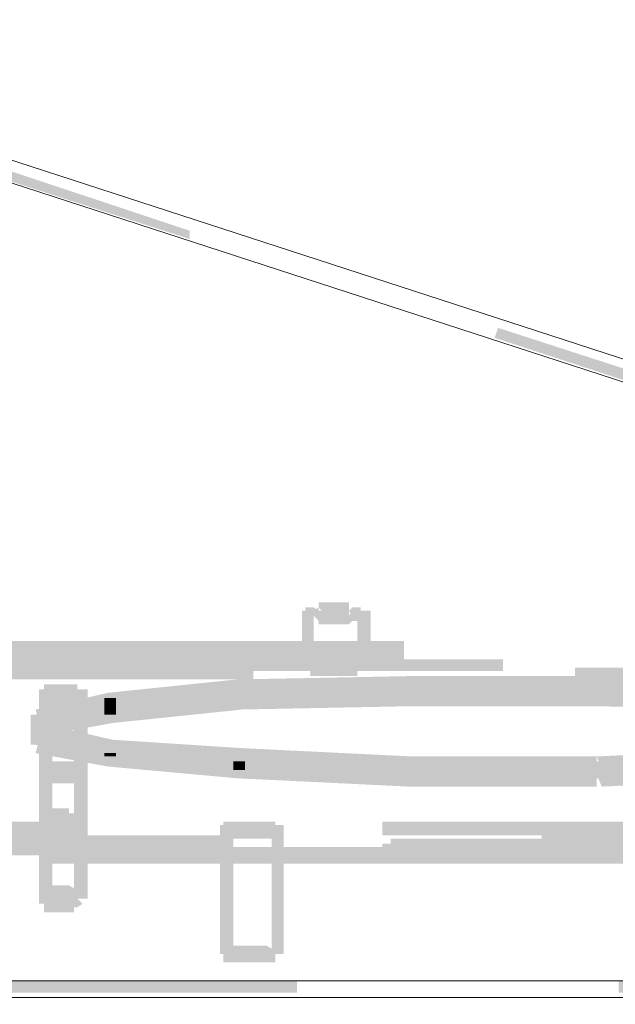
# Model space of a CAD drawing. Header units: millimetres. Extents: x -91 to 1961, y -1152 to 358.
# Tile 225 of 256: x 149 to 155, y 174 to 184. Entities that reach past the tile are written whole.
import ezdxf

# ---------------------------------------------------------------- set-up
doc = ezdxf.new("R2010")
doc.units = ezdxf.units.MM
doc.header["$MEASUREMENT"] = 0
doc.layers.get('0').update_dxf_attribs({"linetype": 'CONTINUOUS'})

msp = doc.modelspace()

# ---------------------------------------------------------------- hatches: boundary and pattern name
at = {"true_color": 0xaaaaaa}
h = msp.add_hatch(color=253, dxfattribs=at)
h.paths.add_polyline_path([(144.9314, 183.9952), (150.9536, 181.9933), (150.9536, 181.9106), (144.8983, 183.8629)])
h.paths.add_polyline_path([(153.9978, 181.0337), (160.0201, 179.0815), (160.0201, 178.9491), (153.9647, 180.9345)])
h.paths.add_polyline_path([(163.0643, 178.0557), (169.0866, 176.12), (169.0866, 176.0207), (163.0312, 177.973)])
h = msp.add_hatch(color=253, dxfattribs=at)
h.paths.add_polyline_path([(152.393, 178.188), (152.3434, 178.188), (152.3103, 178.188), (152.3103, 178.3204), (152.3434, 178.3204), (152.393, 178.3204)])
h.paths.add_polyline_path([(152.3103, 178.188), (152.2606, 178.188), (152.2606, 178.3204), (152.3103, 178.3204)])
h.paths.add_polyline_path([(152.2606, 178.188), (152.2276, 178.188), (152.2276, 178.3204), (152.2606, 178.3204)])
h.paths.add_polyline_path([(152.2606, 178.2377), (152.2276, 178.188), (152.1779, 178.2377), (152.2276, 178.2708)])
h.paths.add_polyline_path([(152.1779, 178.1384), (152.1448, 178.1384), (152.1448, 178.2708), (152.1779, 178.2708)])
h.paths.add_polyline_path([(152.1448, 178.1384), (152.0952, 178.1384), (152.0952, 178.2708), (152.1448, 178.2708)])
h = msp.add_hatch(color=253, dxfattribs=at)
h.paths.add_polyline_path([(152.6412, 178.1384), (152.6081, 178.1384), (152.6081, 178.2708), (152.6412, 178.2708)])
h.paths.add_polyline_path([(152.6081, 178.1384), (152.5584, 178.1384), (152.5584, 178.2708), (152.6081, 178.2708)])
h.paths.add_polyline_path([(152.5584, 178.188), (152.5254, 178.2377), (152.5584, 178.2708), (152.6081, 178.2377)])
h.paths.add_polyline_path([(152.5254, 178.188), (152.4757, 178.188), (152.4757, 178.3204), (152.5254, 178.3204)])
h.paths.add_polyline_path([(152.4757, 178.188), (152.4426, 178.188), (152.4426, 178.3204), (152.4757, 178.3204)])
h.paths.add_polyline_path([(152.4426, 178.188), (152.393, 178.188), (152.393, 178.3204), (152.4426, 178.3204)])
for points in [[(152.0621, 178.2377), (152.0621, 177.8075), (152.1779, 177.8075), (152.1779, 178.2377)], [(152.0952, 177.8075), (152.0952, 177.7579), (152.2276, 177.7579), (152.2276, 177.8075)], [(150.1429, 177.427), (151.4169, 177.5593), (151.4665, 177.427), (150.1926, 177.2946)], [(151.4169, 177.5593), (153.121, 177.5924), (153.121, 177.4601), (151.4169, 177.427)], [(153.0713, 177.5593), (153.0713, 177.4601), (153.2037, 177.4601), (153.2037, 177.5593)], [(154.974, 177.5924), (156.6781, 177.5593), (156.6781, 177.427), (154.974, 177.4601)], [(151.4665, 177.3443), (150.1926, 177.2119), (150.1429, 177.3443), (151.4169, 177.4601)], [(151.4665, 177.3443), (150.1926, 177.2119), (150.1429, 177.3443), (151.4169, 177.4601)], [(153.121, 177.3774), (151.4169, 177.3443), (151.4169, 177.4601), (153.121, 177.5097)], [(153.121, 177.3774), (151.4169, 177.3443), (151.4169, 177.4601), (153.121, 177.5097)], [(153.121, 177.5097), (153.121, 177.3774), (154.974, 177.3774), (154.974, 177.5097)], [(156.6781, 177.3443), (154.974, 177.3774), (154.974, 177.5097), (156.6781, 177.4601)], [(156.6781, 177.3443), (154.974, 177.3774), (154.974, 177.5097), (156.6781, 177.4601)], [(149.4315, 177.2615), (150.1429, 177.427), (150.1926, 177.2946), (149.4646, 177.1292)], [(150.1098, 177.3774), (150.1098, 177.2946), (150.2256, 177.2946), (150.2256, 177.3774)], [(150.1429, 177.2615), (151.4169, 177.3774), (151.4665, 177.2615), (150.1926, 177.1292)], [(151.4169, 177.3774), (153.121, 177.427), (153.121, 177.2946), (151.4169, 177.2615)], [(154.974, 177.427), (156.6781, 177.3774), (156.6781, 177.2615), (154.974, 177.2946)], [(150.1926, 177.2119), (149.4646, 177.0796), (149.4315, 177.2119), (150.1429, 177.3443)], [(150.1926, 177.2119), (149.4646, 177.0796), (149.4315, 177.2119), (150.1429, 177.3443)], [(149.4315, 177.1292), (150.1429, 177.2615), (150.1926, 177.1292), (149.4646, 176.9968)], [(150.1098, 177.2946), (150.1098, 177.2119), (150.2256, 177.2119), (150.2256, 177.2946)], [(150.1429, 176.8314), (149.4315, 176.9968), (149.4646, 177.1292), (150.1926, 176.9637)], [(149.4646, 177.0465), (150.1926, 176.881), (150.1429, 176.7487), (149.4315, 176.9141)], [(149.4646, 177.0465), (150.1926, 176.9141), (150.1429, 176.7983), (149.4315, 176.9141)], [(150.1429, 176.699), (149.4315, 176.8314), (149.4646, 176.9637), (150.1926, 176.8314)], [(151.4169, 176.7487), (150.1429, 176.8314), (150.1926, 176.9637), (151.4665, 176.881)], [(150.1926, 176.9141), (151.4665, 176.7983), (151.4169, 176.6659), (150.1429, 176.7983)], [(150.1926, 176.881), (151.4665, 176.7983), (151.4169, 176.6659), (150.1429, 176.7487)], [(153.121, 176.6659), (151.4169, 176.7487), (151.4665, 176.881), (153.1541, 176.7983)], [(156.7112, 176.7487), (155.0236, 176.6659), (154.974, 176.7983), (156.6781, 176.881)], [(150.1098, 176.8314), (150.1098, 176.7983), (150.2256, 176.7983), (150.2256, 176.8314)], [(151.4169, 176.5832), (150.1429, 176.699), (150.1926, 176.8314), (151.4665, 176.699)], [(151.4665, 176.7983), (153.1541, 176.699), (153.121, 176.5832), (151.4169, 176.6659)], [(151.4665, 176.7983), (153.1541, 176.699), (153.121, 176.5832), (151.4169, 176.6659)], [(153.121, 176.7983), (153.121, 176.6659), (154.974, 176.6659), (154.974, 176.7983)], [(154.974, 176.699), (156.6781, 176.7983), (156.7112, 176.6659), (155.0236, 176.5832)], [(154.974, 176.699), (156.6781, 176.7983), (156.7112, 176.6659), (155.0236, 176.5832)], [(149.4646, 176.699), (149.4646, 175.4416), (149.5969, 175.4416), (149.5969, 176.699)], [(149.812, 176.699), (149.812, 175.4416), (149.9444, 175.4416), (149.9444, 176.699)], [(151.3838, 176.7487), (151.3838, 176.6659), (151.4996, 176.6659), (151.4996, 176.7487)], [(153.121, 176.5005), (151.4169, 176.5832), (151.4665, 176.699), (153.1541, 176.6163)], [(153.121, 176.699), (153.121, 176.5832), (154.974, 176.5832), (154.974, 176.699)], [(156.7112, 176.5832), (155.0236, 176.5005), (154.974, 176.6163), (156.6781, 176.699)]]:
    msp.add_hatch(color=253, dxfattribs=at).paths.add_polyline_path(points)
h = msp.add_hatch(color=253, dxfattribs=at)
h.paths.add_polyline_path([(152.0952, 178.2708), (152.1448, 178.2708), (152.1448, 178.1384), (152.0952, 178.1384)])
h.paths.add_polyline_path([(152.1448, 178.2708), (152.1779, 178.2708), (152.2276, 178.2377), (152.2606, 178.188), (152.2276, 178.2377), (152.2606, 178.2377), (152.3103, 178.2377), (152.3434, 178.2377), (152.393, 178.2377), (152.4426, 178.2377), (152.4757, 178.2377), (152.5254, 178.2377), (152.5254, 178.188), (152.5584, 178.2377), (152.5584, 178.2708), (152.6081, 178.2708), (152.6081, 178.1384), (152.5584, 178.1384), (152.6081, 178.188), (152.5584, 178.1384), (152.5254, 178.1053), (152.4757, 178.1053), (152.4426, 178.1053), (152.393, 178.1053), (152.3434, 178.1053), (152.3103, 178.1053), (152.2606, 178.1053), (152.2276, 178.1053), (152.2276, 178.1384), (152.1779, 178.188), (152.1779, 178.1384), (152.1448, 178.1384)])
h.paths.add_polyline_path([(152.6081, 178.2708), (152.6412, 178.2708), (152.6412, 178.1384), (152.6081, 178.1384)])
h = msp.add_hatch(color=253, dxfattribs=at)
h.paths.add_polyline_path([(154.9409, 177.5593), (155.0567, 177.5593), (155.0567, 177.4601), (154.9409, 177.4601)])
h.paths.add_polyline_path([(152.6081, 178.2377), (152.7404, 178.2377), (152.7404, 177.8075), (152.6081, 177.8075)])
h = msp.add_hatch(color=253, dxfattribs=at)
h.paths.add_polyline_path([(127.1458, 177.9399), (133.499, 177.9399), (133.499, 177.8075), (127.1458, 177.8075)])
h.paths.add_polyline_path([(136.6756, 177.9399), (143.0287, 177.9399), (143.0287, 177.8075), (136.6756, 177.8075)])
h.paths.add_polyline_path([(146.2053, 177.9399), (152.5584, 177.9399), (152.5584, 177.8075), (146.2053, 177.8075)])
h.paths.add_polyline_path([(155.735, 177.9399), (162.0882, 177.9399), (162.0882, 177.8075), (155.735, 177.8075)])
h = msp.add_hatch(color=253, dxfattribs=at)
h.paths.add_polyline_path([(127.1458, 177.9399), (133.499, 177.9399), (133.499, 177.8075), (127.1458, 177.8075)])
h.paths.add_polyline_path([(136.6756, 177.9399), (143.0287, 177.9399), (143.0287, 177.8075), (136.6756, 177.8075)])
h.paths.add_polyline_path([(146.2053, 177.9399), (152.5584, 177.9399), (152.5584, 177.8075), (146.2053, 177.8075)])
h.paths.add_polyline_path([(155.735, 177.9399), (162.0882, 177.9399), (162.0882, 177.8075), (155.735, 177.8075)])
h = msp.add_hatch(color=253, dxfattribs=at)
h.paths.add_polyline_path([(162.6011, 177.8075), (156.2479, 177.8075), (156.2479, 177.9399), (162.6011, 177.9399)])
h.paths.add_polyline_path([(153.0713, 177.8075), (146.7182, 177.8075), (146.7182, 177.9399), (153.0713, 177.9399)])
h.paths.add_polyline_path([(143.5416, 177.8075), (137.1884, 177.8075), (137.1884, 177.9399), (143.5416, 177.9399)])
h.paths.add_polyline_path([(134.0119, 177.8075), (127.6587, 177.8075), (127.6587, 177.9399), (134.0119, 177.9399)])
h = msp.add_hatch(color=253, dxfattribs=at)
h.paths.add_polyline_path([(151.2514, 176.12), (151.3838, 176.12), (151.3838, 174.846), (151.2514, 174.846)])
h.paths.add_polyline_path([(127.1458, 177.8902), (127.2782, 177.8902), (127.2782, 177.8075), (127.1458, 177.8075)])
h = msp.add_hatch(color=253, dxfattribs=at)
h.paths.add_polyline_path([(127.1458, 177.8572), (133.499, 177.8572), (133.499, 177.7248), (127.1458, 177.7248)])
h.paths.add_polyline_path([(136.6756, 177.8572), (143.0287, 177.8572), (143.0287, 177.7248), (136.6756, 177.7248)])
h.paths.add_polyline_path([(146.2053, 177.8572), (152.5584, 177.8572), (152.5584, 177.7248), (146.2053, 177.7248)])
h.paths.add_polyline_path([(155.735, 177.8572), (162.0882, 177.8572), (162.0882, 177.7248), (155.735, 177.7248)])
h = msp.add_hatch(color=253, dxfattribs=at)
h.paths.add_polyline_path([(162.6011, 177.7248), (156.2479, 177.7248), (156.2479, 177.8572), (162.6011, 177.8572)])
h.paths.add_polyline_path([(153.0713, 177.7248), (146.7182, 177.7248), (146.7182, 177.8572), (153.0713, 177.8572)])
h.paths.add_polyline_path([(143.5416, 177.7248), (137.1884, 177.7248), (137.1884, 177.8572), (143.5416, 177.8572)])
h.paths.add_polyline_path([(134.0119, 177.7248), (127.6587, 177.7248), (127.6587, 177.8572), (134.0119, 177.8572)])
h = msp.add_hatch(color=253, dxfattribs=at)
h.paths.add_polyline_path([(152.6412, 177.7579), (152.6081, 177.8075), (152.6081, 177.7579), (152.5584, 177.7579), (152.4757, 177.7579), (152.393, 177.7579), (152.3103, 177.7579), (152.2276, 177.7579), (152.1448, 177.7579), (152.1779, 177.8075), (152.1448, 177.7579), (152.0952, 177.8075), (152.1448, 177.8572), (152.1448, 177.8902), (152.2276, 177.8902), (152.3103, 177.8902), (152.393, 177.8902), (152.4757, 177.8902), (152.5584, 177.8902), (152.6081, 177.8902), (152.6412, 177.8572), (152.6908, 177.8075)])
h.paths.add_polyline_path([(152.0952, 177.8572), (152.1448, 177.8572), (152.2276, 177.8572), (152.3103, 177.8572), (152.393, 177.8572), (152.4757, 177.8572), (152.5584, 177.8572), (152.6081, 177.8572), (152.6412, 177.8572), (152.6412, 177.7248), (152.6081, 177.7248), (152.5584, 177.7248), (152.4757, 177.7248), (152.393, 177.7248), (152.3103, 177.7248), (152.2276, 177.7248), (152.1448, 177.7248), (152.0952, 177.7248)])
h = msp.add_hatch(color=253, dxfattribs=at)
h.paths.add_polyline_path([(152.5584, 177.8075), (152.5584, 177.8572), (152.6908, 177.8572), (152.6908, 177.8075)])
h.paths.add_polyline_path([(152.6081, 177.7579), (152.5584, 177.7579), (152.5584, 177.8902), (152.6081, 177.8902)])
h.paths.add_polyline_path([(152.5584, 177.7579), (152.5254, 177.7579), (152.4757, 177.7579), (152.4757, 177.8902), (152.5254, 177.8902), (152.5584, 177.8902)])
h.paths.add_polyline_path([(152.4757, 177.7579), (152.4426, 177.7579), (152.393, 177.7579), (152.3434, 177.7579), (152.3103, 177.7579), (152.2606, 177.7579), (152.2606, 177.8902), (152.3103, 177.8902), (152.3434, 177.8902), (152.393, 177.8902), (152.4426, 177.8902), (152.4757, 177.8902)])
h.paths.add_polyline_path([(152.2606, 177.7579), (152.2276, 177.7579), (152.1779, 177.7579), (152.1779, 177.8902), (152.2276, 177.8902), (152.2606, 177.8902)])
h.paths.add_polyline_path([(152.1779, 177.7579), (152.1448, 177.7579), (152.1448, 177.8902), (152.1779, 177.8902)])
h.paths.add_polyline_path([(152.2276, 177.8572), (152.2276, 177.8075), (152.0952, 177.8075), (152.0952, 177.8572)])
h = msp.add_hatch(color=253, dxfattribs=at)
h.paths.add_polyline_path([(154.9409, 176.7487), (155.0567, 176.7487), (155.0567, 176.6659), (154.9409, 176.6659)])
h.paths.add_polyline_path([(162.5514, 177.8902), (162.6838, 177.8902), (162.6838, 177.8075), (162.5514, 177.8075)])
h.paths.add_polyline_path([(169.2851, 141.6409), (169.3844, 141.6409), (169.3844, 141.5085), (169.2851, 141.5085)])
h = msp.add_hatch(color=253, dxfattribs=at)
h.paths.add_polyline_path([(128.6348, 177.7579), (134.988, 177.7579), (134.988, 177.6421), (128.6348, 177.6421)])
h.paths.add_polyline_path([(138.1646, 177.7579), (144.5177, 177.7579), (144.5177, 177.6421), (138.1646, 177.6421)])
h.paths.add_polyline_path([(147.6943, 177.7579), (154.0475, 177.7579), (154.0475, 177.6421), (147.6943, 177.6421)])
h.paths.add_polyline_path([(157.224, 177.7579), (161.112, 177.7579), (161.112, 177.6421), (157.224, 177.6421)])
h = msp.add_hatch(color=253, dxfattribs=at)
h.paths.add_polyline_path([(152.5584, 177.7579), (152.6908, 177.7579), (152.6908, 177.6752), (152.5584, 177.6752)])
h.paths.add_polyline_path([(133.0357, 177.427), (133.1681, 177.427), (133.1681, 177.3443), (133.0357, 177.3443)])
h.paths.add_polyline_path([(158.2002, 175.4416), (158.316, 175.4416), (158.316, 175.392), (158.2002, 175.392)])
h = msp.add_hatch(color=253, dxfattribs=at)
h.paths.add_polyline_path([(151.7643, 176.12), (151.8801, 176.12), (151.8801, 174.846), (151.7643, 174.846)])
h.paths.add_polyline_path([(136.5597, 176.6659), (136.6756, 176.6659), (136.6756, 176.5832), (136.5597, 176.5832)])
h.paths.add_polyline_path([(137.0561, 177.8075), (137.1884, 177.8075), (137.1884, 177.7579), (137.0561, 177.7579)])
h = msp.add_hatch(color=253, dxfattribs=at)
h.paths.add_polyline_path([(149.812, 177.4601), (149.9444, 177.4601), (149.9444, 176.699), (149.812, 176.699)])
h.paths.add_polyline_path([(137.023, 177.8075), (137.1388, 177.8075), (137.1388, 177.7248), (137.023, 177.7248)])
h.paths.add_polyline_path([(151.3838, 176.8314), (151.4996, 176.8314), (151.4996, 176.7487), (151.3838, 176.7487)])
h = msp.add_hatch(color=253, dxfattribs=at)
h.paths.add_polyline_path([(154.9409, 177.4601), (155.0567, 177.4601), (155.0567, 177.3774), (154.9409, 177.3774)])
h.paths.add_polyline_path([(152.0952, 177.7579), (152.2276, 177.7579), (152.2276, 177.6752), (152.0952, 177.6752)])
h.paths.add_polyline_path([(142.5324, 177.1292), (142.6482, 177.1292), (142.6482, 176.7487), (142.5324, 176.7487)])
h = msp.add_hatch(color=253, dxfattribs=at)
h.paths.add_polyline_path([(145.0306, 177.427), (145.1464, 177.427), (145.1464, 176.9637), (145.0306, 176.9637)])
h.paths.add_polyline_path([(152.5584, 177.8075), (152.6908, 177.8075), (152.6908, 177.7579), (152.5584, 177.7579)])
h = msp.add_hatch(color=253, dxfattribs=at)
h.paths.add_polyline_path([(145.0637, 175.2265), (145.1961, 175.2265), (145.1961, 174.7137), (145.0637, 174.7137)])
h.paths.add_polyline_path([(152.6081, 177.8075), (152.7404, 177.8075), (152.7404, 177.7248), (152.6081, 177.7248)])
h = msp.add_hatch(color=253, dxfattribs=at)
h.paths.add_polyline_path([(156.6284, 176.8314), (156.7608, 176.8314), (156.7608, 176.7487), (156.6284, 176.7487)])
h.paths.add_polyline_path([(152.0621, 177.8075), (152.1779, 177.8075), (152.1779, 177.7248), (152.0621, 177.7248)])
h = msp.add_hatch(color=253, dxfattribs=at)
h.paths.add_polyline_path([(152.393, 177.6752), (152.3434, 177.6752), (152.3103, 177.6752), (152.3103, 177.8075), (152.3434, 177.8075), (152.393, 177.8075)])
h.paths.add_polyline_path([(152.3103, 177.6752), (152.2606, 177.6752), (152.2606, 177.8075), (152.3103, 177.8075)])
h.paths.add_polyline_path([(152.2606, 177.6752), (152.2276, 177.6752), (152.2276, 177.8075), (152.2606, 177.8075)])
h.paths.add_polyline_path([(152.2276, 177.6752), (152.1779, 177.6752), (152.1779, 177.8075), (152.2276, 177.8075)])
h.paths.add_polyline_path([(152.1779, 177.6752), (152.1448, 177.6752), (152.1448, 177.8075), (152.1779, 177.8075)])
h.paths.add_polyline_path([(152.1779, 177.7248), (152.1448, 177.6752), (152.0952, 177.7248), (152.1448, 177.7579)])
h = msp.add_hatch(color=253, dxfattribs=at)
h.paths.add_polyline_path([(152.0952, 177.7579), (152.1448, 177.7579), (152.1448, 177.6421), (152.0952, 177.6421)])
h.paths.add_polyline_path([(152.1448, 177.7579), (152.1779, 177.7579), (152.2276, 177.7579), (152.2606, 177.7579), (152.3103, 177.7579), (152.3434, 177.7579), (152.393, 177.7579), (152.4426, 177.7579), (152.4757, 177.7579), (152.5254, 177.7579), (152.5584, 177.7579), (152.6081, 177.7579), (152.6081, 177.6421), (152.5584, 177.6421), (152.5254, 177.6421), (152.4757, 177.6421), (152.4426, 177.6421), (152.393, 177.6421), (152.3434, 177.6421), (152.3103, 177.6421), (152.2606, 177.6421), (152.2276, 177.6421), (152.1779, 177.6421), (152.1448, 177.6421)])
h.paths.add_polyline_path([(152.6081, 177.7579), (152.6412, 177.7579), (152.6412, 177.6421), (152.6081, 177.6421)])
h = msp.add_hatch(color=253, dxfattribs=at)
h.paths.add_polyline_path([(152.6081, 177.6752), (152.5584, 177.6752), (152.5584, 177.8075), (152.6081, 177.8075)])
h.paths.add_polyline_path([(152.5584, 177.6752), (152.5254, 177.6752), (152.4757, 177.6752), (152.4757, 177.8075), (152.5254, 177.8075), (152.5584, 177.8075)])
h.paths.add_polyline_path([(152.4757, 177.6752), (152.4426, 177.6752), (152.393, 177.6752), (152.3434, 177.6752), (152.3103, 177.6752), (152.2606, 177.6752), (152.2606, 177.8075), (152.3103, 177.8075), (152.3434, 177.8075), (152.393, 177.8075), (152.4426, 177.8075), (152.4757, 177.8075)])
h.paths.add_polyline_path([(152.2606, 177.6752), (152.2276, 177.6752), (152.1779, 177.6752), (152.1779, 177.8075), (152.2276, 177.8075), (152.2606, 177.8075)])
h.paths.add_polyline_path([(152.1779, 177.6752), (152.1448, 177.6752), (152.1448, 177.8075), (152.1779, 177.8075)])
h = msp.add_hatch(color=253, dxfattribs=at)
h.paths.add_polyline_path([(152.1448, 177.8075), (152.1779, 177.8075), (152.1779, 177.6752), (152.1448, 177.6752)])
h.paths.add_polyline_path([(152.1779, 177.8075), (152.2276, 177.8075), (152.2606, 177.8075), (152.2606, 177.6752), (152.2276, 177.6752), (152.1779, 177.6752)])
h.paths.add_polyline_path([(152.2606, 177.8075), (152.3103, 177.8075), (152.3434, 177.8075), (152.393, 177.8075), (152.4426, 177.8075), (152.4757, 177.8075), (152.4757, 177.6752), (152.4426, 177.6752), (152.393, 177.6752), (152.3434, 177.6752), (152.3103, 177.6752), (152.2606, 177.6752)])
h.paths.add_polyline_path([(152.4757, 177.8075), (152.5254, 177.8075), (152.5584, 177.8075), (152.5584, 177.6752), (152.5254, 177.6752), (152.4757, 177.6752)])
h.paths.add_polyline_path([(152.5584, 177.8075), (152.6081, 177.8075), (152.6081, 177.6752), (152.5584, 177.6752)])
h = msp.add_hatch(color=253, dxfattribs=at)
h.paths.add_polyline_path([(152.6081, 177.7248), (152.6081, 177.7579), (152.6412, 177.6752), (152.6081, 177.6752), (152.6081, 177.8075), (152.6412, 177.8075), (152.7404, 177.7579), (152.7404, 177.7248)])
h.paths.add_polyline_path([(152.6081, 177.6752), (152.5584, 177.6752), (152.5584, 177.8075), (152.6081, 177.8075)])
h.paths.add_polyline_path([(152.5584, 177.6752), (152.5254, 177.6752), (152.5254, 177.8075), (152.5584, 177.8075)])
h.paths.add_polyline_path([(152.5254, 177.6752), (152.4757, 177.6752), (152.4757, 177.8075), (152.5254, 177.8075)])
h.paths.add_polyline_path([(152.4757, 177.6752), (152.4426, 177.6752), (152.4426, 177.8075), (152.4757, 177.8075)])
h.paths.add_polyline_path([(152.4426, 177.6752), (152.393, 177.6752), (152.393, 177.8075), (152.4426, 177.8075)])
h = msp.add_hatch(color=253, dxfattribs=at)
h.paths.add_polyline_path([(161.112, 177.5593), (154.7589, 177.5593), (154.7589, 177.6752), (161.112, 177.6752)])
h.paths.add_polyline_path([(151.5823, 177.5593), (145.2292, 177.5593), (145.2292, 177.6752), (151.5823, 177.6752)])
h.paths.add_polyline_path([(142.0526, 177.5593), (135.6994, 177.5593), (135.6994, 177.6752), (142.0526, 177.6752)])
h.paths.add_polyline_path([(132.5228, 177.5593), (128.6348, 177.5593), (128.6348, 177.6752), (132.5228, 177.6752)])
h = msp.add_hatch(color=253, dxfattribs=at)
h.paths.add_polyline_path([(152.1448, 177.7248), (152.1779, 177.7248), (152.1779, 177.5924), (152.1448, 177.5924)])
h.paths.add_polyline_path([(152.1779, 177.7248), (152.2276, 177.7248), (152.2606, 177.7248), (152.2606, 177.5924), (152.2276, 177.5924), (152.1779, 177.5924)])
h.paths.add_polyline_path([(152.2606, 177.7248), (152.3103, 177.7248), (152.3434, 177.7248), (152.393, 177.7248), (152.4426, 177.7248), (152.4757, 177.7248), (152.4757, 177.5924), (152.4426, 177.5924), (152.393, 177.5924), (152.3434, 177.5924), (152.3103, 177.5924), (152.2606, 177.5924)])
h.paths.add_polyline_path([(152.4757, 177.7248), (152.5254, 177.7248), (152.5584, 177.7248), (152.5584, 177.5924), (152.5254, 177.5924), (152.4757, 177.5924)])
h.paths.add_polyline_path([(152.5584, 177.7248), (152.6081, 177.7248), (152.6081, 177.5924), (152.5584, 177.5924)])
h = msp.add_hatch(color=253, dxfattribs=at)
h.paths.add_polyline_path([(153.121, 177.5924), (154.974, 177.5924), (154.974, 177.4601), (153.121, 177.4601)])
h.paths.add_polyline_path([(139.5543, 177.3774), (139.6867, 177.3774), (139.6867, 177.2946), (139.5543, 177.2946)])
h = msp.add_hatch(color=253, dxfattribs=at)
h.paths.add_polyline_path([(151.3838, 177.5097), (151.4996, 177.5097), (151.4996, 177.427), (151.3838, 177.427)])
h.paths.add_polyline_path([(149.3819, 177.0796), (149.5142, 177.0796), (149.5142, 176.9968), (149.3819, 176.9968)])
h.paths.add_polyline_path([(126.2193, 175.2265), (126.3517, 175.2265), (126.3517, 174.7137), (126.2193, 174.7137)])
h = msp.add_hatch(color=253, dxfattribs=at)
h.paths.add_polyline_path([(131.4309, 177.4601), (131.5633, 177.4601), (131.5633, 176.699), (131.4309, 176.699)])
h.paths.add_polyline_path([(153.121, 176.699), (154.974, 176.699), (154.974, 176.5832), (153.121, 176.5832)])
h.paths.add_polyline_path([(162.932, 175.2265), (163.0643, 175.2265), (163.0643, 174.7137), (162.932, 174.7137)])
h = msp.add_hatch(color=253, dxfattribs=at)
h.paths.add_polyline_path([(140.2823, 177.2119), (140.4147, 177.2119), (140.4147, 177.0796), (140.2823, 177.0796)])
h.paths.add_polyline_path([(149.4646, 177.4601), (149.5969, 177.4601), (149.5969, 176.699), (149.4646, 176.699)])
h = msp.add_hatch(color=253, dxfattribs=at)
h.paths.add_polyline_path([(153.121, 177.5097), (154.974, 177.5097), (154.974, 177.3774), (153.121, 177.3774)])
h.paths.add_polyline_path([(149.4646, 175.4416), (149.5969, 175.4416), (149.5969, 175.392), (149.4646, 175.392)])
h = msp.add_hatch(color=253, dxfattribs=at)
h.paths.add_polyline_path([(149.5969, 177.4601), (149.5969, 177.427), (149.4646, 177.427), (149.4646, 177.4601)])
h.paths.add_polyline_path([(149.5142, 177.4601), (149.5639, 177.4601), (149.5639, 177.3443), (149.5142, 177.3443)])
h.paths.add_polyline_path([(149.5639, 177.4601), (149.5969, 177.4601), (149.5969, 177.3443), (149.5639, 177.3443)])
h.paths.add_polyline_path([(149.5969, 177.4601), (149.6466, 177.4601), (149.6466, 177.3443), (149.5969, 177.3443)])
h.paths.add_polyline_path([(149.6466, 177.4601), (149.6797, 177.4601), (149.6797, 177.3443), (149.6466, 177.3443)])
h = msp.add_hatch(color=253, dxfattribs=at)
h.paths.add_polyline_path([(149.8451, 177.3774), (149.812, 177.3774), (149.812, 177.5097), (149.8451, 177.5097)])
h.paths.add_polyline_path([(149.812, 177.3774), (149.7624, 177.3774), (149.7624, 177.5097), (149.812, 177.5097)])
h.paths.add_polyline_path([(149.7624, 177.3774), (149.7293, 177.3774), (149.6797, 177.3774), (149.6797, 177.5097), (149.7293, 177.5097), (149.7624, 177.5097)])
h.paths.add_polyline_path([(149.6797, 177.3774), (149.6466, 177.3774), (149.6466, 177.5097), (149.6797, 177.5097)])
h.paths.add_polyline_path([(149.6466, 177.3774), (149.5969, 177.3774), (149.5969, 177.5097), (149.6466, 177.5097)])
h.paths.add_polyline_path([(149.5969, 177.3774), (149.5639, 177.3774), (149.5639, 177.5097), (149.5969, 177.5097)])
h.paths.add_polyline_path([(149.5639, 177.3774), (149.5142, 177.3774), (149.5142, 177.5097), (149.5639, 177.5097)])
h = msp.add_hatch(color=253, dxfattribs=at)
h.paths.add_polyline_path([(149.6797, 177.4601), (149.7293, 177.4601), (149.7293, 177.3443), (149.6797, 177.3443)])
h.paths.add_polyline_path([(149.7293, 177.4601), (149.7624, 177.4601), (149.7624, 177.3443), (149.7293, 177.3443)])
h.paths.add_polyline_path([(149.7624, 177.4601), (149.812, 177.4601), (149.812, 177.3443), (149.7624, 177.3443)])
h.paths.add_polyline_path([(149.7624, 177.427), (149.7624, 177.4601), (149.8948, 177.4601), (149.8948, 177.427)])
h.paths.add_polyline_path([(149.812, 177.5097), (149.8451, 177.5097), (149.8451, 177.3774), (149.812, 177.3774)])
h = msp.add_hatch(color=253, dxfattribs=at)
h.paths.add_polyline_path([(153.0713, 177.4601), (153.2037, 177.4601), (153.2037, 177.3774), (153.0713, 177.3774)])
h.paths.add_polyline_path([(154.9409, 176.6659), (155.0567, 176.6659), (155.0567, 176.5832), (154.9409, 176.5832)])
h = msp.add_hatch(color=253, dxfattribs=at)
h.paths.add_polyline_path([(131.4309, 175.4416), (131.5633, 175.4416), (131.5633, 175.392), (131.4309, 175.392)])
h.paths.add_polyline_path([(153.121, 177.427), (154.974, 177.427), (154.974, 177.2946), (153.121, 177.2946)])
h.paths.add_polyline_path([(134.7729, 176.699), (136.5928, 176.699), (136.5928, 176.5832), (134.7729, 176.5832)])
h = msp.add_hatch(color=253, dxfattribs=at)
h.paths.add_polyline_path([(149.3819, 176.9968), (149.5142, 176.9968), (149.5142, 176.9141), (149.3819, 176.9141)])
h.paths.add_polyline_path([(149.812, 175.4416), (149.9444, 175.4416), (149.9444, 175.392), (149.812, 175.392)])
h.paths.add_polyline_path([(151.3838, 177.427), (151.4996, 177.427), (151.4996, 177.3443), (151.3838, 177.3443)])
h = msp.add_hatch(color=253, dxfattribs=at)
h.paths.add_polyline_path([(149.8451, 177.2946), (149.812, 177.2946), (149.812, 177.427), (149.8451, 177.427)])
h.paths.add_polyline_path([(149.812, 177.2946), (149.7624, 177.2946), (149.7624, 177.427), (149.812, 177.427)])
h.paths.add_polyline_path([(149.7624, 177.2946), (149.7293, 177.2946), (149.6797, 177.2946), (149.6797, 177.427), (149.7293, 177.427), (149.7624, 177.427)])
h.paths.add_polyline_path([(149.6797, 177.2946), (149.6466, 177.2946), (149.6466, 177.427), (149.6797, 177.427)])
h.paths.add_polyline_path([(149.6466, 177.2946), (149.5969, 177.2946), (149.5969, 177.427), (149.6466, 177.427)])
h.paths.add_polyline_path([(149.5969, 177.2946), (149.5639, 177.2946), (149.5639, 177.427), (149.5969, 177.427)])
h.paths.add_polyline_path([(149.5639, 177.2946), (149.5142, 177.2946), (149.5142, 177.427), (149.5639, 177.427)])
h = msp.add_hatch(color=253, dxfattribs=at)
h.paths.add_polyline_path([(149.5142, 177.427), (149.5639, 177.427), (149.5639, 177.2946), (149.5142, 177.2946)])
h.paths.add_polyline_path([(149.5639, 177.427), (149.5969, 177.427), (149.5969, 177.2946), (149.5639, 177.2946)])
h.paths.add_polyline_path([(149.5969, 177.427), (149.6466, 177.427), (149.6466, 177.2946), (149.5969, 177.2946)])
h.paths.add_polyline_path([(149.6466, 177.427), (149.6797, 177.427), (149.6797, 177.2946), (149.6466, 177.2946)])
h = msp.add_hatch(color=253, dxfattribs=at)
h.paths.add_polyline_path([(149.6797, 177.427), (149.7293, 177.427), (149.7293, 177.2946), (149.6797, 177.2946)])
h.paths.add_polyline_path([(149.7293, 177.427), (149.7624, 177.427), (149.7624, 177.2946), (149.7293, 177.2946)])
h.paths.add_polyline_path([(149.7624, 177.427), (149.812, 177.427), (149.812, 177.2946), (149.7624, 177.2946)])
h.paths.add_polyline_path([(149.812, 177.427), (149.8451, 177.427), (149.8451, 177.2946), (149.812, 177.2946)])
h = msp.add_hatch(color=253, dxfattribs=at)
h.paths.add_polyline_path([(163.4118, 175.2265), (163.5276, 175.2265), (163.5276, 174.7137), (163.4118, 174.7137)])
h.paths.add_polyline_path([(149.3819, 177.2119), (149.5142, 177.2119), (149.5142, 177.0796), (149.3819, 177.0796)])
h = msp.add_hatch(color=253, dxfattribs=at)
h.paths.add_polyline_path([(138.2969, 176.8314), (138.4127, 176.8314), (138.4127, 176.7487), (138.2969, 176.7487)])
h.paths.add_polyline_path([(150.1098, 176.9141), (150.2256, 176.9141), (150.2256, 176.8314), (150.1098, 176.8314)])
h = msp.add_hatch(color=253, dxfattribs=at)
h.paths.add_polyline_path([(131.4309, 176.699), (131.5633, 176.699), (131.5633, 175.4416), (131.4309, 175.4416)])
h.paths.add_polyline_path([(153.0713, 176.7487), (153.2037, 176.7487), (153.2037, 176.6659), (153.0713, 176.6659)])
h = msp.add_hatch(color=253, dxfattribs=at)
h.paths.add_polyline_path([(153.121, 176.6163), (154.974, 176.6163), (154.974, 176.5005), (153.121, 176.5005)])
h.paths.add_polyline_path([(133.0357, 176.7487), (133.1681, 176.7487), (133.1681, 176.6659), (133.0357, 176.6659)])
h = msp.add_hatch(color=253, dxfattribs=at)
h.paths.add_polyline_path([(149.5969, 176.699), (149.5969, 176.6659), (149.4646, 176.6659), (149.4646, 176.699)])
h.paths.add_polyline_path([(149.5142, 176.699), (149.5639, 176.699), (149.5639, 176.5832), (149.5142, 176.5832)])
h.paths.add_polyline_path([(149.5639, 176.699), (149.5969, 176.699), (149.5969, 176.5832), (149.5639, 176.5832)])
h.paths.add_polyline_path([(149.5969, 176.699), (149.6466, 176.699), (149.6466, 176.5832), (149.5969, 176.5832)])
h.paths.add_polyline_path([(149.6466, 176.699), (149.6797, 176.699), (149.6797, 176.5832), (149.6466, 176.5832)])
h = msp.add_hatch(color=253, dxfattribs=at)
h.paths.add_polyline_path([(149.8451, 176.6163), (149.812, 176.6163), (149.812, 176.7487), (149.8451, 176.7487)])
h.paths.add_polyline_path([(149.812, 176.6163), (149.7624, 176.6163), (149.7624, 176.7487), (149.812, 176.7487)])
h.paths.add_polyline_path([(149.7624, 176.6163), (149.7293, 176.6163), (149.6797, 176.6163), (149.6797, 176.7487), (149.7293, 176.7487), (149.7624, 176.7487)])
h.paths.add_polyline_path([(149.6797, 176.6163), (149.6466, 176.6163), (149.6466, 176.7487), (149.6797, 176.7487)])
h.paths.add_polyline_path([(149.6466, 176.6163), (149.5969, 176.6163), (149.5969, 176.7487), (149.6466, 176.7487)])
h.paths.add_polyline_path([(149.5969, 176.6163), (149.5639, 176.6163), (149.5639, 176.7487), (149.5969, 176.7487)])
h.paths.add_polyline_path([(149.5639, 176.6163), (149.5142, 176.6163), (149.5142, 176.7487), (149.5639, 176.7487)])
h = msp.add_hatch(color=253, dxfattribs=at)
h.paths.add_polyline_path([(149.5142, 176.6659), (149.5639, 176.6659), (149.5639, 176.5336), (149.5142, 176.5336)])
h.paths.add_polyline_path([(149.5639, 176.6659), (149.5969, 176.6659), (149.5969, 176.5336), (149.5639, 176.5336)])
h.paths.add_polyline_path([(149.5969, 176.6659), (149.6466, 176.6659), (149.6466, 176.5336), (149.5969, 176.5336)])
h.paths.add_polyline_path([(149.6466, 176.6659), (149.6797, 176.6659), (149.6797, 176.5336), (149.6466, 176.5336)])
h = msp.add_hatch(color=253, dxfattribs=at)
h.paths.add_polyline_path([(149.8451, 176.5336), (149.812, 176.5336), (149.812, 176.6659), (149.8451, 176.6659)])
h.paths.add_polyline_path([(149.812, 176.5336), (149.7624, 176.5336), (149.7624, 176.6659), (149.812, 176.6659)])
h.paths.add_polyline_path([(149.7624, 176.5336), (149.7293, 176.5336), (149.6797, 176.5336), (149.6797, 176.6659), (149.7293, 176.6659), (149.7624, 176.6659)])
h.paths.add_polyline_path([(149.6797, 176.5336), (149.6466, 176.5336), (149.6466, 176.6659), (149.6797, 176.6659)])
h.paths.add_polyline_path([(149.6466, 176.5336), (149.5969, 176.5336), (149.5969, 176.6659), (149.6466, 176.6659)])
h.paths.add_polyline_path([(149.5969, 176.5336), (149.5639, 176.5336), (149.5639, 176.6659), (149.5969, 176.6659)])
h.paths.add_polyline_path([(149.5639, 176.5336), (149.5142, 176.5336), (149.5142, 176.6659), (149.5639, 176.6659)])
h = msp.add_hatch(color=253, dxfattribs=at)
h.paths.add_polyline_path([(149.6797, 176.699), (149.7293, 176.699), (149.7293, 176.5832), (149.6797, 176.5832)])
h.paths.add_polyline_path([(149.7293, 176.699), (149.7624, 176.699), (149.7624, 176.5832), (149.7293, 176.5832)])
h.paths.add_polyline_path([(149.7624, 176.699), (149.812, 176.699), (149.812, 176.5832), (149.7624, 176.5832)])
h.paths.add_polyline_path([(149.7624, 176.6659), (149.7624, 176.699), (149.8948, 176.699), (149.8948, 176.6659)])
h.paths.add_polyline_path([(149.812, 176.7487), (149.8451, 176.7487), (149.8451, 176.6163), (149.812, 176.6163)])
h = msp.add_hatch(color=253, dxfattribs=at)
h.paths.add_polyline_path([(149.6797, 176.6659), (149.7293, 176.6659), (149.7293, 176.5336), (149.6797, 176.5336)])
h.paths.add_polyline_path([(149.7293, 176.6659), (149.7624, 176.6659), (149.7624, 176.5336), (149.7293, 176.5336)])
h.paths.add_polyline_path([(149.7624, 176.6659), (149.812, 176.6659), (149.812, 176.5336), (149.7624, 176.5336)])
h.paths.add_polyline_path([(149.812, 176.6659), (149.8451, 176.6659), (149.8451, 176.5336), (149.812, 176.5336)])
h = msp.add_hatch(color=253, dxfattribs=at)
h.paths.add_polyline_path([(156.6284, 176.7487), (156.7608, 176.7487), (156.7608, 176.6659), (156.6284, 176.6659)])
h.paths.add_polyline_path([(153.0713, 176.6659), (153.2037, 176.6659), (153.2037, 176.5832), (153.0713, 176.5832)])
h = msp.add_hatch(color=253, dxfattribs=at)
h.paths.add_polyline_path([(149.8451, 176.12), (149.812, 176.12), (149.812, 176.2358), (149.8451, 176.2358)])
h.paths.add_polyline_path([(149.812, 176.12), (149.7624, 176.12), (149.7293, 176.2027), (149.7293, 176.2358), (149.8451, 176.2358), (149.8451, 176.2027), (149.7624, 176.2358), (149.812, 176.2358)])
h.paths.add_polyline_path([(149.7624, 176.1531), (149.7293, 176.1531), (149.6797, 176.1531), (149.6797, 176.2854), (149.7293, 176.2854), (149.7624, 176.2854)])
h.paths.add_polyline_path([(149.6797, 176.1531), (149.6466, 176.1531), (149.6466, 176.2854), (149.6797, 176.2854)])
h.paths.add_polyline_path([(149.6466, 176.1531), (149.5969, 176.1531), (149.5969, 176.2854), (149.6466, 176.2854)])
h.paths.add_polyline_path([(149.5969, 176.1531), (149.5639, 176.1531), (149.6466, 176.2358), (149.6466, 176.2027), (149.5639, 176.12), (149.5142, 176.12), (149.5142, 176.2358), (149.5639, 176.2358), (149.5142, 176.2027), (149.5142, 176.2358), (149.5639, 176.2854), (149.5969, 176.2854)])
h = msp.add_hatch(color=253, dxfattribs=at)
h.paths.add_polyline_path([(149.5142, 176.2358), (149.5639, 176.2358), (149.5639, 176.12), (149.5142, 176.12)])
h.paths.add_polyline_path([(149.5639, 176.2358), (149.5969, 176.2358), (149.5969, 176.12), (149.5639, 176.12)])
h.paths.add_polyline_path([(149.5969, 176.2358), (149.6466, 176.2358), (149.6466, 176.12), (149.5969, 176.12)])
h.paths.add_polyline_path([(149.6466, 176.2358), (149.6797, 176.2358), (149.6797, 176.12), (149.6466, 176.12)])
h = msp.add_hatch(color=253, dxfattribs=at)
h.paths.add_polyline_path([(149.8451, 176.0703), (149.812, 176.0703), (149.812, 176.2027), (149.8451, 176.2027)])
h.paths.add_polyline_path([(149.812, 176.0703), (149.7624, 176.0703), (149.7624, 176.2027), (149.812, 176.2027)])
h.paths.add_polyline_path([(149.7624, 176.0703), (149.7293, 176.0703), (149.6797, 176.0703), (149.6797, 176.2027), (149.7293, 176.2027), (149.7624, 176.2027)])
h.paths.add_polyline_path([(149.6797, 176.0703), (149.6466, 176.0703), (149.6466, 176.2027), (149.6797, 176.2027)])
h.paths.add_polyline_path([(149.6466, 176.0703), (149.5969, 176.0703), (149.5969, 176.2027), (149.6466, 176.2027)])
h.paths.add_polyline_path([(149.5969, 176.0703), (149.5639, 176.0703), (149.5639, 176.2027), (149.5969, 176.2027)])
h.paths.add_polyline_path([(149.5639, 176.0703), (149.5142, 176.0703), (149.5142, 176.2027), (149.5639, 176.2027)])
h = msp.add_hatch(color=253, dxfattribs=at)
h.paths.add_polyline_path([(149.6797, 176.2358), (149.7293, 176.2358), (149.7293, 176.12), (149.6797, 176.12)])
h.paths.add_polyline_path([(149.7293, 176.2358), (149.7624, 176.2358), (149.7624, 176.12), (149.7293, 176.12)])
h.paths.add_polyline_path([(149.7624, 176.2358), (149.812, 176.2358), (149.812, 176.12), (149.7624, 176.12)])
h.paths.add_polyline_path([(149.812, 176.2358), (149.8451, 176.2358), (149.8451, 176.12), (149.812, 176.12)])
h = msp.add_hatch(color=253, dxfattribs=at)
h.paths.add_polyline_path([(168.7391, 176.0207), (162.386, 176.0207), (162.386, 176.1531), (168.7391, 176.1531)])
h.paths.add_polyline_path([(159.2094, 176.0207), (152.8562, 176.0207), (152.8562, 176.1531), (159.2094, 176.1531)])
h.paths.add_polyline_path([(149.6797, 176.0207), (146.5527, 176.0207), (146.5527, 176.1531), (149.6797, 176.1531)])
h = msp.add_hatch(color=253, dxfattribs=at)
h.paths.add_polyline_path([(149.5969, 176.1531), (149.5969, 176.12), (149.4646, 176.12), (149.4646, 176.1531)])
h.paths.add_polyline_path([(149.5142, 176.1531), (149.5639, 176.1531), (149.5639, 176.0207), (149.5142, 176.0207)])
h.paths.add_polyline_path([(149.5639, 176.1531), (149.5969, 176.1531), (149.5969, 176.0207), (149.5639, 176.0207)])
h.paths.add_polyline_path([(149.5969, 176.1531), (149.6466, 176.1531), (149.6466, 176.0207), (149.5969, 176.0207)])
h.paths.add_polyline_path([(149.6466, 176.1531), (149.6797, 176.1531), (149.6797, 176.0207), (149.6466, 176.0207)])
h = msp.add_hatch(color=253, dxfattribs=at)
h.paths.add_polyline_path([(149.6797, 176.1531), (149.7293, 176.1531), (149.7293, 176.0207), (149.6797, 176.0207)])
h.paths.add_polyline_path([(149.7293, 176.1531), (149.7624, 176.1531), (149.7624, 176.0207), (149.7293, 176.0207)])
h.paths.add_polyline_path([(149.7624, 176.1531), (149.812, 176.1531), (149.812, 176.0207), (149.7624, 176.0207)])
h.paths.add_polyline_path([(149.812, 176.12), (149.8451, 176.1531), (149.8948, 176.12), (149.8451, 176.0703)])
h = msp.add_hatch(color=253, dxfattribs=at)
h.paths.add_polyline_path([(151.3838, 176.12), (151.3838, 176.0703), (151.2514, 176.0703), (151.2514, 176.12)])
h.paths.add_polyline_path([(151.2845, 176.12), (151.3341, 176.12), (151.3341, 175.9876), (151.2845, 175.9876)])
h.paths.add_polyline_path([(151.3341, 176.12), (151.3838, 176.12), (151.3838, 175.9876), (151.3341, 175.9876)])
h.paths.add_polyline_path([(151.3838, 176.12), (151.4169, 176.12), (151.4169, 175.9876), (151.3838, 175.9876)])
h.paths.add_polyline_path([(151.4169, 176.12), (151.4665, 176.12), (151.4665, 175.9876), (151.4169, 175.9876)])
h.paths.add_polyline_path([(151.4665, 176.12), (151.4996, 176.12), (151.4996, 175.9876), (151.4665, 175.9876)])
h.paths.add_polyline_path([(151.4996, 176.12), (151.5492, 176.12), (151.5492, 175.9876), (151.4996, 175.9876)])
h = msp.add_hatch(color=253, dxfattribs=at)
h.paths.add_polyline_path([(151.7974, 176.0207), (151.7643, 176.0207), (151.7643, 176.1531), (151.7974, 176.1531)])
h.paths.add_polyline_path([(151.7643, 176.0207), (151.7147, 176.0207), (151.7147, 176.1531), (151.7643, 176.1531)])
h.paths.add_polyline_path([(151.7147, 176.0207), (151.6816, 176.0207), (151.6319, 176.0207), (151.5823, 176.0207), (151.5492, 176.0207), (151.4996, 176.0207), (151.4996, 176.1531), (151.5492, 176.1531), (151.5823, 176.1531), (151.6319, 176.1531), (151.6816, 176.1531), (151.7147, 176.1531)])
h.paths.add_polyline_path([(151.4996, 176.0207), (151.4665, 176.0207), (151.4169, 176.0207), (151.3838, 176.0207), (151.3341, 176.0207), (151.3341, 176.1531), (151.3838, 176.1531), (151.4169, 176.1531), (151.4665, 176.1531), (151.4996, 176.1531)])
h.paths.add_polyline_path([(151.3341, 176.0207), (151.2845, 176.0207), (151.2845, 176.1531), (151.3341, 176.1531)])
h = msp.add_hatch(color=253, dxfattribs=at)
h.paths.add_polyline_path([(151.5492, 176.12), (151.5823, 176.12), (151.5823, 175.9876), (151.5492, 175.9876)])
h.paths.add_polyline_path([(151.5823, 176.12), (151.6319, 176.12), (151.6319, 175.9876), (151.5823, 175.9876)])
h.paths.add_polyline_path([(151.6319, 176.12), (151.6816, 176.12), (151.6816, 175.9876), (151.6319, 175.9876)])
h.paths.add_polyline_path([(151.6816, 176.12), (151.7147, 176.12), (151.7147, 175.9876), (151.6816, 175.9876)])
h.paths.add_polyline_path([(151.7147, 176.12), (151.7643, 176.12), (151.7643, 175.9876), (151.7147, 175.9876)])
h.paths.add_polyline_path([(151.7643, 176.12), (151.7974, 176.12), (151.7974, 175.9876), (151.7643, 175.9876)])
h.paths.add_polyline_path([(151.7643, 176.0703), (151.7643, 176.12), (151.8801, 176.12), (151.8801, 176.0703)])
h = msp.add_hatch(color=253, dxfattribs=at)
h.paths.add_polyline_path([(168.8219, 175.8552), (162.4687, 175.8552), (162.4687, 175.9876), (168.8219, 175.9876)])
h.paths.add_polyline_path([(159.2921, 175.8552), (152.939, 175.8552), (152.939, 175.9876), (159.2921, 175.9876)])
h.paths.add_polyline_path([(149.7624, 175.8552), (143.4092, 175.8552), (143.4092, 175.9876), (149.7624, 175.9876)])
h.paths.add_polyline_path([(140.2327, 175.8552), (133.8795, 175.8552), (133.8795, 175.9876), (140.2327, 175.9876)])
h.paths.add_polyline_path([(130.7029, 175.8552), (124.3498, 175.8552), (124.3498, 175.9876), (130.7029, 175.9876)])
h.paths.add_polyline_path([(121.1732, 175.8552), (120.925, 175.8552), (120.925, 175.9876), (121.1732, 175.9876)])
h = msp.add_hatch(color=253, dxfattribs=at)
h.paths.add_polyline_path([(144.8983, 176.0207), (151.2514, 176.0207), (151.2514, 175.9049), (144.8983, 175.9049)])
h.paths.add_polyline_path([(154.428, 176.0207), (160.7811, 176.0207), (160.7811, 175.9049), (154.428, 175.9049)])
h.paths.add_polyline_path([(163.9577, 176.0207), (168.7391, 176.0207), (168.7391, 175.9049), (163.9577, 175.9049)])
h = msp.add_hatch(color=253, dxfattribs=at)
h.paths.add_polyline_path([(120.925, 175.9049), (127.2782, 175.9049), (127.2782, 175.7725), (120.925, 175.7725)])
h.paths.add_polyline_path([(130.4548, 175.9049), (136.8079, 175.9049), (136.8079, 175.7725), (130.4548, 175.7725)])
h.paths.add_polyline_path([(139.9845, 175.9049), (146.3376, 175.9049), (146.3376, 175.7725), (139.9845, 175.7725)])
h.paths.add_polyline_path([(149.5142, 175.9049), (155.8674, 175.9049), (155.8674, 175.7725), (149.5142, 175.7725)])
h.paths.add_polyline_path([(159.044, 175.9049), (165.3971, 175.9049), (165.3971, 175.7725), (159.044, 175.7725)])
h.paths.add_polyline_path([(168.5737, 175.9049), (168.8219, 175.9049), (168.8219, 175.7725), (168.5737, 175.7725)])
h = msp.add_hatch(color=253, dxfattribs=at)
h.paths.add_polyline_path([(168.7391, 175.8222), (162.386, 175.8222), (162.386, 175.938), (168.7391, 175.938)])
h.paths.add_polyline_path([(159.2094, 175.8222), (152.8562, 175.8222), (152.8562, 175.938), (159.2094, 175.938)])
h.paths.add_polyline_path([(149.6797, 175.8222), (144.8983, 175.8222), (144.8983, 175.938), (149.6797, 175.938)])
h = msp.add_hatch(color=253, dxfattribs=at)
h.paths.add_polyline_path([(120.8754, 175.8552), (127.2285, 175.8552), (127.2285, 175.7394), (120.8754, 175.7394)])
h.paths.add_polyline_path([(130.4051, 175.8552), (136.7583, 175.8552), (136.7583, 175.7394), (130.4051, 175.7394)])
h.paths.add_polyline_path([(139.9349, 175.8552), (146.288, 175.8552), (146.288, 175.7394), (139.9349, 175.7394)])
h.paths.add_polyline_path([(149.4646, 175.8552), (155.8177, 175.8552), (155.8177, 175.7394), (149.4646, 175.7394)])
h.paths.add_polyline_path([(158.9943, 175.8552), (165.3475, 175.8552), (165.3475, 175.7394), (158.9943, 175.7394)])
h.paths.add_polyline_path([(168.5241, 175.8552), (168.8219, 175.8552), (168.8219, 175.7394), (168.5241, 175.7394)])
h = msp.add_hatch(color=253, dxfattribs=at)
h.paths.add_polyline_path([(149.8451, 175.3424), (149.812, 175.3424), (149.812, 175.4747), (149.8451, 175.4747)])
h.paths.add_polyline_path([(149.812, 175.3424), (149.7624, 175.3424), (149.7624, 175.4747), (149.812, 175.4747)])
h.paths.add_polyline_path([(149.7293, 175.4416), (149.7293, 175.4747), (149.7624, 175.392), (149.7293, 175.392), (149.6797, 175.392), (149.6797, 175.5244), (149.7293, 175.5244), (149.7624, 175.5244), (149.8451, 175.4747), (149.8451, 175.4416)])
h.paths.add_polyline_path([(149.6797, 175.392), (149.6466, 175.392), (149.6466, 175.5244), (149.6797, 175.5244)])
h.paths.add_polyline_path([(149.6466, 175.392), (149.5969, 175.392), (149.5969, 175.5244), (149.6466, 175.5244)])
h.paths.add_polyline_path([(149.6466, 175.4416), (149.5969, 175.392), (149.5639, 175.4416), (149.5969, 175.4747)])
h.paths.add_polyline_path([(149.5639, 175.3424), (149.5142, 175.3424), (149.5142, 175.4747), (149.5639, 175.4747)])
h = msp.add_hatch(color=253, dxfattribs=at)
h.paths.add_polyline_path([(149.5142, 175.4747), (149.5639, 175.4747), (149.5639, 175.3424), (149.5142, 175.3424)])
h.paths.add_polyline_path([(149.5639, 175.4747), (149.5969, 175.4747), (149.5969, 175.3424), (149.5639, 175.3424)])
h.paths.add_polyline_path([(149.5969, 175.4747), (149.6466, 175.4747), (149.6466, 175.3424), (149.5969, 175.3424)])
h.paths.add_polyline_path([(149.6466, 175.4747), (149.6797, 175.4747), (149.6797, 175.3424), (149.6466, 175.3424)])
h = msp.add_hatch(color=253, dxfattribs=at)
h.paths.add_polyline_path([(149.8451, 175.3093), (149.812, 175.3093), (149.812, 175.4416), (149.8451, 175.4416)])
h.paths.add_polyline_path([(149.812, 175.3093), (149.7624, 175.3093), (149.7624, 175.4416), (149.812, 175.4416)])
h.paths.add_polyline_path([(149.7624, 175.3093), (149.7293, 175.3093), (149.6797, 175.3093), (149.6797, 175.4416), (149.7293, 175.4416), (149.7624, 175.4416)])
h.paths.add_polyline_path([(149.6797, 175.3093), (149.6466, 175.3093), (149.6466, 175.4416), (149.6797, 175.4416)])
h.paths.add_polyline_path([(149.6466, 175.3093), (149.5969, 175.3093), (149.5969, 175.4416), (149.6466, 175.4416)])
h.paths.add_polyline_path([(149.5969, 175.3093), (149.5639, 175.3093), (149.5639, 175.4416), (149.5969, 175.4416)])
h.paths.add_polyline_path([(149.5639, 175.3093), (149.5142, 175.3093), (149.5142, 175.4416), (149.5639, 175.4416)])
h = msp.add_hatch(color=253, dxfattribs=at)
h.paths.add_polyline_path([(149.6797, 175.4747), (149.7293, 175.4747), (149.7293, 175.3424), (149.6797, 175.3424)])
h.paths.add_polyline_path([(149.7293, 175.4747), (149.7624, 175.4747), (149.7624, 175.3424), (149.7293, 175.3424)])
h.paths.add_polyline_path([(149.7624, 175.4747), (149.812, 175.4747), (149.812, 175.3424), (149.7624, 175.3424)])
h.paths.add_polyline_path([(149.812, 175.4747), (149.8451, 175.4747), (149.8451, 175.3424), (149.812, 175.3424)])
h = msp.add_hatch(color=253, dxfattribs=at)
h.paths.add_polyline_path([(149.5969, 175.392), (149.5969, 175.3424), (149.4646, 175.3424), (149.4646, 175.392)])
h.paths.add_polyline_path([(149.5142, 175.392), (149.5639, 175.392), (149.5639, 175.2596), (149.5142, 175.2596)])
h.paths.add_polyline_path([(149.5639, 175.392), (149.5969, 175.392), (149.5969, 175.2596), (149.5639, 175.2596)])
h.paths.add_polyline_path([(149.5969, 175.392), (149.6466, 175.392), (149.6466, 175.2596), (149.5969, 175.2596)])
h.paths.add_polyline_path([(149.6466, 175.392), (149.6797, 175.392), (149.6797, 175.2596), (149.6466, 175.2596)])
h = msp.add_hatch(color=253, dxfattribs=at)
h.paths.add_polyline_path([(149.6797, 175.392), (149.7293, 175.392), (149.7293, 175.2596), (149.6797, 175.2596)])
h.paths.add_polyline_path([(149.7293, 175.392), (149.7624, 175.392), (149.7624, 175.2596), (149.7293, 175.2596)])
h.paths.add_polyline_path([(149.7624, 175.392), (149.812, 175.392), (149.812, 175.2596), (149.7624, 175.2596)])
h.paths.add_polyline_path([(149.812, 175.3424), (149.8451, 175.392), (149.8948, 175.3424), (149.8451, 175.3093)])
h = msp.add_hatch(color=253, dxfattribs=at)
h.paths.add_polyline_path([(151.7974, 174.7633), (151.7643, 174.7633), (151.7643, 174.8791), (151.7974, 174.8791)])
h.paths.add_polyline_path([(151.7643, 174.7633), (151.7147, 174.7633), (151.6816, 174.846), (151.6816, 174.8791), (151.7147, 174.7964), (151.6816, 174.7964), (151.6319, 174.7964), (151.5823, 174.7964), (151.5492, 174.7964), (151.4996, 174.7964), (151.4996, 174.9287), (151.5492, 174.9287), (151.5823, 174.9287), (151.6319, 174.9287), (151.6816, 174.9287), (151.7147, 174.9287), (151.7974, 174.8791), (151.7974, 174.846), (151.7147, 174.8791), (151.7643, 174.8791)])
h.paths.add_polyline_path([(151.4996, 174.7964), (151.4665, 174.7964), (151.4169, 174.7964), (151.3838, 174.7964), (151.4169, 174.846), (151.3838, 174.7964), (151.3341, 174.846), (151.3838, 174.8791), (151.3838, 174.9287), (151.4169, 174.9287), (151.4665, 174.9287), (151.4996, 174.9287)])
h.paths.add_polyline_path([(151.3341, 174.7633), (151.2845, 174.7633), (151.2845, 174.8791), (151.3341, 174.8791)])
h = msp.add_hatch(color=253, dxfattribs=at)
h.paths.add_polyline_path([(151.2845, 174.8791), (151.3341, 174.8791), (151.3341, 174.7633), (151.2845, 174.7633)])
h.paths.add_polyline_path([(151.3341, 174.8791), (151.3838, 174.8791), (151.3838, 174.7633), (151.3341, 174.7633)])
h.paths.add_polyline_path([(151.3838, 174.8791), (151.4169, 174.8791), (151.4169, 174.7633), (151.3838, 174.7633)])
h.paths.add_polyline_path([(151.4169, 174.8791), (151.4665, 174.8791), (151.4665, 174.7633), (151.4169, 174.7633)])
h.paths.add_polyline_path([(151.4665, 174.8791), (151.4996, 174.8791), (151.4996, 174.7633), (151.4665, 174.7633)])
h.paths.add_polyline_path([(151.4996, 174.8791), (151.5492, 174.8791), (151.5492, 174.7633), (151.4996, 174.7633)])
h = msp.add_hatch(color=253, dxfattribs=at)
h.paths.add_polyline_path([(151.5492, 174.8791), (151.5823, 174.8791), (151.5823, 174.7633), (151.5492, 174.7633)])
h.paths.add_polyline_path([(151.5823, 174.8791), (151.6319, 174.8791), (151.6319, 174.7633), (151.5823, 174.7633)])
h.paths.add_polyline_path([(151.6319, 174.8791), (151.6816, 174.8791), (151.6816, 174.7633), (151.6319, 174.7633)])
h.paths.add_polyline_path([(151.6816, 174.8791), (151.7147, 174.8791), (151.7147, 174.7633), (151.6816, 174.7633)])
h.paths.add_polyline_path([(151.7147, 174.8791), (151.7643, 174.8791), (151.7643, 174.7633), (151.7147, 174.7633)])
h.paths.add_polyline_path([(151.7643, 174.8791), (151.7974, 174.8791), (151.7974, 174.7633), (151.7643, 174.7633)])
h = msp.add_hatch(color=253, dxfattribs=at)
h.paths.add_polyline_path([(171.0719, 174.4655), (164.7188, 174.4655), (164.7188, 174.5813), (171.0719, 174.5813)])
h.paths.add_polyline_path([(161.5422, 174.4655), (155.189, 174.4655), (155.189, 174.5813), (161.5422, 174.5813)])
h.paths.add_polyline_path([(152.0125, 174.4655), (145.6593, 174.4655), (145.6593, 174.5813), (152.0125, 174.5813)])

# ---------------------------------------------------------------- linework, layer by layer
at = {"color": 7, "linetype": 'Continuous', "lineweight": 20}
for points in [[(171.1216, 175.5574), (144.9314, 184.078), (144.9314, 184.078)], [(144.8983, 174.4159), (171.0719, 174.4159), (171.0719, 174.4159)]]:
    msp.add_lwpolyline(points, dxfattribs=at)
at = {"color": 7, "linetype": 'Continuous', "lineweight": 5}
for points in [[(144.8983, 183.8629), (171.0719, 175.3424), (171.0719, 175.3424)], [(171.0719, 174.5813), (144.8983, 174.5813), (144.8983, 174.5813)]]:
    msp.add_lwpolyline(points, dxfattribs=at)

doc.saveas('drawing.dxf')
